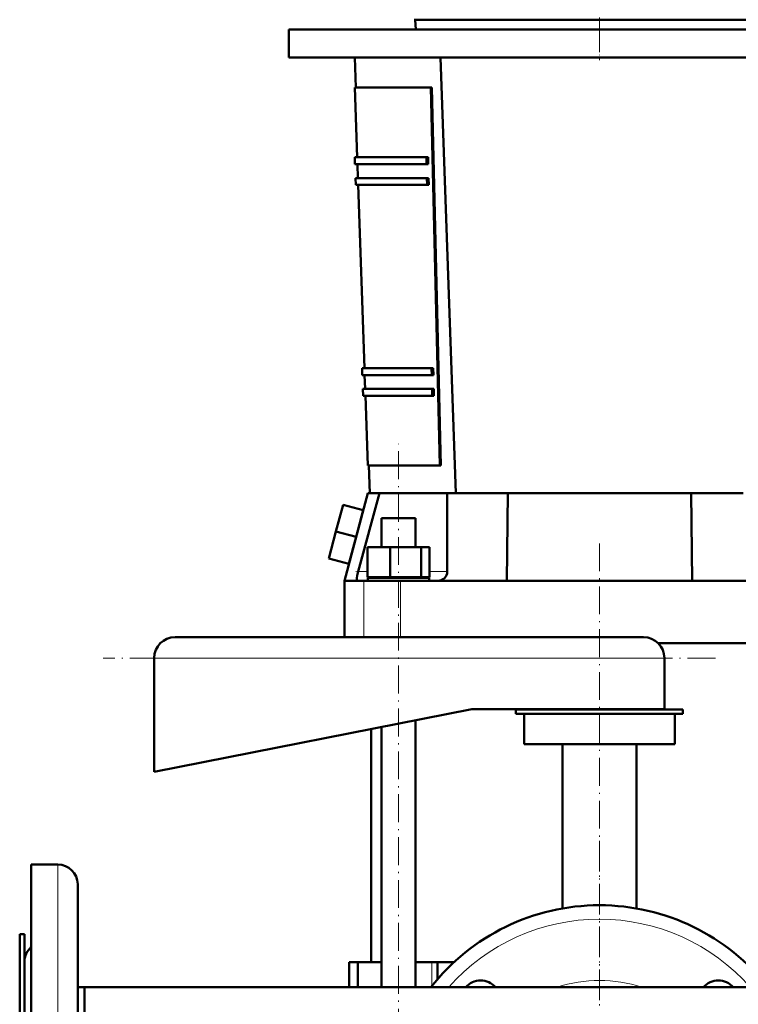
# Model space of a CAD drawing. Extents: x -1976 to 2357, y -1746 to 636.
# Tile 33 of 55: x -353 to -44, y -123 to 302. Entities that reach past the tile are written whole.
import ezdxf

# ---------------------------------------------------------------- set-up
doc = ezdxf.new("R2010")
doc.units = 0
doc.linetypes.add('DASHDOT', pattern=[18.5, 12, -3, 0.5, -3])

msp = doc.modelspace()

# ---------------------------------------------------------------- linework, layer by layer
at = {"color": 7, "linetype": 'DASHDOT', "lineweight": 18}
for p, q in [((-103.43, 290.79), (-103.43, 371.19)), ((-190.06, -136.87), (-190.06, 118.79)), ((-103.43, -121.16), (-103.43, 76.24)), ((-53.43, 26.4), (-317.43, 26.4)), ((-103.43, -52.46), (-103.43, -292.96))]:
    msp.add_line(p, q, dxfattribs=at)
at = {"color": 7, "lineweight": 50}
for p, q in [((-183.3, 301.79), (-99.14, 301.79)), ((-182.56, 297.49), (-182.93, 301.79)), ((-99.14, 301.79), (-23.57, 301.79)), ((-237.44, 297.49), (30.56, 297.49)), ((-237.44, 297.49), (-237.44, 285.49)), ((-237.44, 285.49), (30.56, 285.49)), ((-208.49, 272.49), (-208.93, 285.49)), ((-165.43, 97.49), (-171.93, 285.49)), ((-208.99, 272.49), (-176.09, 272.49)), ((-207.95, 242.49), (-208.99, 272.49)), ((-176.09, 272.49), (-175.75, 272.49)), ((-172.21, 109.49), (-176.09, 272.49)), ((-171.87, 109.49), (-175.75, 272.49)), ((-208.95, 242.49), (-178.04, 242.49)), ((-208.85, 239.49), (-208.95, 242.49)), ((-177.97, 239.49), (-178.04, 242.49)), ((-178.04, 242.49), (-177.34, 242.49)), ((-177.34, 242.49), (-177.26, 239.49)), ((-208.85, 239.49), (-177.97, 239.49)), ((-207.64, 233.49), (-207.84, 239.49)), ((-177.26, 239.49), (-177.97, 239.49)), ((-208.64, 233.49), (-177.82, 233.49)), ((-208.53, 230.49), (-208.64, 233.49)), ((-208.53, 230.49), (-177.75, 230.49)), ((-204.8, 151.49), (-207.53, 230.49)), ((-177.75, 230.49), (-177.82, 233.49)), ((-177.82, 233.49), (-177.12, 233.49)), ((-177.04, 230.49), (-177.75, 230.49)), ((-177.12, 233.49), (-177.04, 230.49)), ((-205.8, 151.49), (-175.82, 151.49)), ((-205.7, 148.49), (-205.8, 151.49)), ((-175.75, 148.49), (-175.82, 151.49)), ((-175.82, 151.49), (-175.11, 151.49)), ((-175.11, 151.49), (-175.04, 148.49)), ((-205.7, 148.49), (-175.75, 148.49)), ((-204.49, 142.49), (-204.7, 148.49)), ((-175.04, 148.49), (-175.75, 148.49)), ((-205.49, 142.49), (-175.6, 142.49)), ((-205.39, 139.49), (-205.49, 142.49)), ((-175.53, 139.49), (-175.6, 142.49)), ((-175.6, 142.49), (-174.89, 142.49)), ((-174.89, 142.49), (-174.82, 139.49)), ((-205.39, 139.49), (-175.53, 139.49)), ((-203.35, 109.49), (-204.39, 139.49)), ((-174.82, 139.49), (-175.53, 139.49)), ((-203.35, 109.49), (-172.21, 109.49)), ((-202.43, 97.49), (-202.85, 109.49)), ((-171.87, 109.49), (-172.21, 109.49)), ((-203.33, 97.49), (-213.43, 59.79)), ((-207.46, 63.69), (-198.3, 97.49)), ((-203.33, 97.49), (-198.3, 97.49)), ((-198.3, 97.49), (-190.06, 97.49)), ((-190.06, 97.49), (-169.06, 97.49)), ((-169.06, 97.49), (-169.06, 63.69)), ((-169.06, 97.49), (-165.43, 97.49)), ((-41.43, 97.49), (-165.43, 97.49)), ((-143.43, 59.79), (-142.97, 97.49)), ((-63.9, 97.49), (-63.43, 59.79)), ((-213.97, 92.56), (-217.08, 80.97)), ((-205.28, 90.23), (-213.97, 92.56)), ((-205.28, 90.23), (-208.38, 78.64)), ((-197.36, 86.79), (-182.76, 86.79)), ((-197.36, 74.29), (-197.36, 86.79)), ((-182.76, 86.79), (-182.76, 74.29)), ((-217.08, 80.97), (-220.18, 69.38)), ((-208.38, 78.64), (-217.08, 80.97)), ((-208.38, 78.64), (-211.49, 67.05)), ((-203.44, 74.29), (-193.64, 74.29)), ((-203.44, 61.29), (-203.44, 74.29)), ((-193.64, 61.29), (-193.64, 74.29)), ((-193.64, 74.29), (-180.26, 74.29)), ((-180.26, 61.29), (-180.26, 74.29)), ((-180.26, 74.29), (-176.67, 74.29)), ((-176.67, 61.29), (-176.67, 74.29)), ((-211.49, 67.05), (-220.18, 69.38)), ((-213.43, 59.79), (-207.91, 59.79)), ((-213.43, 59.79), (-213.43, 35.4)), ((-208.03, 60.93), (-208.04, 60.82)), ((-207.91, 59.79), (-204.98, 59.79)), ((-204.98, 59.79), (-189.27, 59.79)), ((-193.64, 61.29), (-203.44, 61.29)), ((-190.06, 61.09), (-203.26, 61.09)), ((-203.26, 59.79), (-203.26, 61.09)), ((-197.36, 61.09), (-197.36, 61.29)), ((-180.26, 61.29), (-193.64, 61.29)), ((-176.86, 61.09), (-190.06, 61.09)), ((-189.27, 59.79), (-172.96, 59.79)), ((-182.76, 61.29), (-182.76, 61.09)), ((-176.67, 61.29), (-180.26, 61.29)), ((-176.86, 59.79), (-176.86, 61.09)), ((-172.96, 59.79), (-143.43, 59.79)), ((-170.31, 60.82), (-170.2, 60.93)), ((-63.43, 59.79), (-143.43, 59.79)), ((-63.43, 59.79), (-33.91, 59.79)), ((-84.43, 35.4), (-286.43, 35.4)), ((-17.6, 32.79), (-78.1, 32.79)), ((-295.43, 26.4), (-295.43, -22.6)), ((-75.43, 4.4), (-75.43, 26.4)), ((-295.43, -22.6), (-158.43, 4.4)), ((-158.43, 4.4), (-75.43, 4.4)), ((-67.43, 4.29), (-139.43, 4.29)), ((-139.43, 4.29), (-139.43, 2.29)), ((-67.43, 2.29), (-67.43, 4.29)), ((-67.43, 2.29), (-139.43, 2.29)), ((-135.93, 2.29), (-135.93, -10.71)), ((-70.93, -10.71), (-70.93, 2.29)), ((-201.93, -104.71), (-201.93, -4.17)), ((-197.36, -115.56), (-197.36, -3.27)), ((-182.76, -0.39), (-182.76, -115.56)), ((-70.93, -10.71), (-135.93, -10.71)), ((-119.43, -10.71), (-119.43, -81.61)), ((-87.43, -81.61), (-87.43, -10.71)), ((-336.93, -62.68), (-348.43, -62.68)), ((-348.43, -62.68), (-348.43, -172.71)), ((-336.93, -62.68), (-348.43, -62.68)), ((-328.43, -71.18), (-328.43, -172.71)), ((-351.43, -92.71), (-353.43, -92.71)), ((-353.43, -92.71), (-353.43, -242.92)), ((-351.43, -92.71), (-353.43, -92.71)), ((-351.43, -92.71), (-351.43, -242.92)), ((-351.43, -104.68), (-351.43, -172.71)), ((-211.43, -104.71), (-208.27, -104.71)), ((-211.43, -104.71), (-211.43, -115.56)), ((-208.27, -104.71), (-207.67, -104.71)), ((-207.67, -115.56), (-207.67, -104.71)), ((-197.36, -104.71), (-207.67, -104.71)), ((-175.78, -104.71), (-182.76, -104.71)), ((-173.21, -104.71), (-175.78, -104.71)), ((-173.21, -111.99), (-173.21, -104.71)), ((-173.21, -104.71), (-166.14, -104.71)), ((-325.43, -115.56), (-328.44, -115.56)), ((-325.43, -115.56), (-328.43, -115.56)), ((-325.43, -115.56), (-211.44, -115.56)), ((-325.43, -115.56), (-325.43, -222.87)), ((-325.43, -115.56), (-325.43, -172.71)), ((133.12, -115.56), (-325.43, -115.56))]:
    msp.add_line(p, q, dxfattribs=at)
at = {"color": 7, "linetype": 'DASHDOT', "lineweight": 18, "ltscale": 0.360014}
msp.add_line((-103.44, 298.69), (-103.44, 284.29), dxfattribs=at)
at = {"color": 7, "lineweight": 18}
for p, q in [((-190.06, 86.79), (-190.06, 97.49)), ((-203.44, 63.69), (-207.46, 63.69)), ((-204.98, 59.79), (-204.98, 35.4)), ((-189.27, 59.79), (-189.27, 35.4)), ((-169.06, 63.69), (-176.67, 63.69)), ((-75.43, 26.4), (-295.43, 26.4)), ((-336.93, -62.68), (-336.93, -172.71)), ((-175.78, -115.07), (-175.78, -104.71))]:
    msp.add_line(p, q, dxfattribs=at)
at = {"color": 7, "linetype": 'DASHDOT', "lineweight": 18, "ltscale": 0.139121}
msp.add_line((-202.98, 63.69), (-208.54, 63.69), dxfattribs=at)
at = {"color": 7, "lineweight": 50}
for points in [[(-208.04, 60.82), (-208.07, 60.21), (-208.05, 59.98), (-208, 59.85), (-207.97, 59.81), (-207.91, 59.79)], [(-207.46, 63.69), (-207.86, 61.97), (-208.03, 60.93)]]:
    msp.add_lwpolyline(points, dxfattribs=at)
for centre, radius, start, end in [((-172.96, 63.69), 3.9, 270, 312.6376), ((-172.96, 63.69), 3.9, 315, 360), ((-286.43, 26.4), 9, 90, 180), ((-84.43, 26.4), 9, 0, 90), ((-336.93, -71.18), 8.5, 360, 90), ((-336.93, -71.18), 8.5, 0, 90), ((-103.43, -172.71), 92.5, 38.1583, 141.8417), ((-342.93, -104.68), 8.5, 130.3202, 180), ((-154.7, -121.45), 8.75, 42.2628, 137.7372), ((-52.17, -121.45), 8.75, 42.2628, 137.7372)]:
    msp.add_arc(centre, radius, start, end, dxfattribs=at)
at = {"color": 7, "lineweight": 18}
for radius, start, end in [(86.5, 41.3527, 138.6473), (60, 72.2693, 107.7307)]:
    msp.add_arc((-103.43, -172.71), radius, start, end, dxfattribs=at)

doc.saveas('drawing.dxf')
